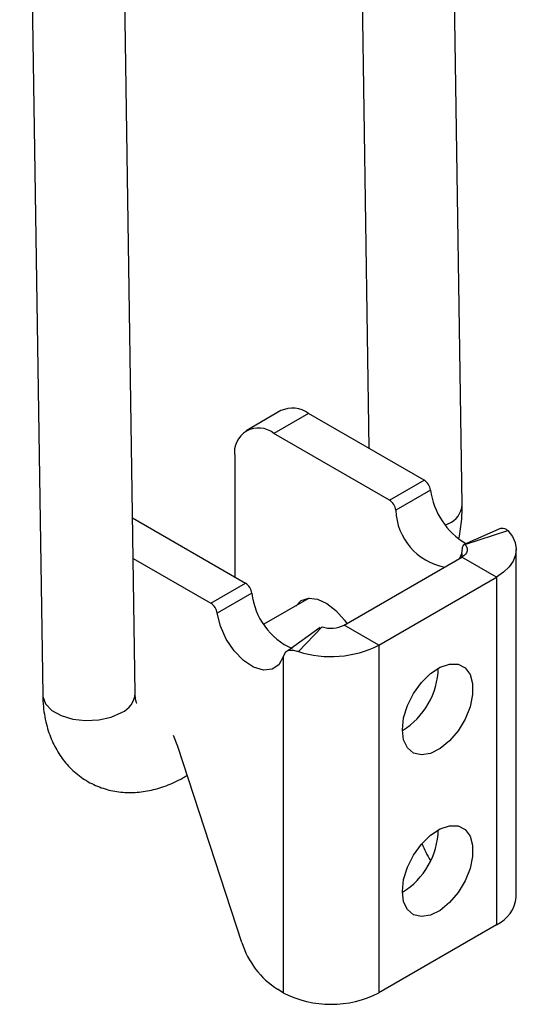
# Model space of a CAD drawing. Extents: x 39 to 407, y 33 to 280.
# Tile 44 of 48: x 302 to 328, y 135 to 188. Entities that reach past the tile are written whole.
import ezdxf

# ---------------------------------------------------------------- set-up
doc = ezdxf.new("R2010")
doc.units = 0
doc.layers.get('0').update_dxf_attribs({"linetype": 'CONTINUOUS'})

msp = doc.modelspace()

# ---------------------------------------------------------------- linework, layer by layer
at = {"color": 7, "linetype": 'CONTINUOUS'}
for p, q in [((301.5111, 234.5401), (302.7556, 151.4911)), ((307.7551, 151.5661), (306.9903, 202.6022)), ((319.9323, 195.1309), (320.3864, 164.824)), ((325.4327, 161.7712), (324.9765, 192.219)), ((315.6304, 166.8522), (313.7566, 165.7705)), ((317.1303, 166.7037), (315.2564, 165.622)), ((323.3683, 163.1026), (317.1303, 166.7037)), ((321.4945, 162.0208), (315.2564, 165.622)), ((313.1351, 164.3969), (313.1351, 157.8661)), ((321.4945, 162.0208), (323.3683, 163.1026)), ((323.7172, 162.5587), (321.8434, 161.477)), ((307.6129, 161.054), (313.7163, 157.5306)), ((327.538, 160.4993), (325.5295, 159.621)), ((325.5815, 159.6297), (327.8998, 160.3708)), ((325.3058, 158.8796), (325.4137, 159.1292)), ((325.4137, 159.1292), (325.4416, 159.3991)), ((328.3566, 140.5696), (328.3566, 159.3501)), ((307.6456, 158.8716), (311.8425, 156.4488)), ((319.0498, 155.268), (325.4137, 158.9419)), ((327.2876, 157.8601), (325.4137, 158.9419)), ((311.8425, 156.4488), (313.7163, 157.5306)), ((320.9236, 154.1863), (327.2876, 157.8601)), ((327.2876, 157.8601), (327.2876, 139.0797)), ((314.0652, 156.9867), (312.1914, 155.905)), ((317.1583, 156.7181), (314.7168, 155.3086)), ((317.7504, 155.1304), (316.0144, 153.878)), ((317.8582, 155.1712), (316.5745, 153.8329)), ((320.9236, 154.1863), (319.0498, 155.268)), ((315.8674, 153.7853), (315.7617, 153.5573)), ((320.9236, 154.1863), (320.9236, 135.4058)), ((315.7617, 153.5573), (315.7617, 135.4058)), ((310.0666, 148.7065), (309.8204, 149.3011)), ((313.5235, 138.1157), (310.0666, 148.7065)), ((310.4622, 147.0791), (310.5763, 147.145)), ((327.2876, 139.0797), (320.9236, 135.4058)), ((315.7617, 135.4058), (315.4474, 135.5873))]:
    msp.add_line(p, q, dxfattribs=at)
at = {"color": 8, "linetype": 'CONTINUOUS'}
for p, q in [((324.7005, 160.749), (324.5259, 160.6571)), ((325.4137, 159.1292), (325.4137, 158.9419)), ((310.4627, 147.0794), (310.5728, 147.1554))]:
    msp.add_line(p, q, dxfattribs=at)
at = {"color": 7, "linetype": 'CONTINUOUS', "flags": 128}
for points in [[(327.8998, 160.3708), (328.1424, 160.0613), (328.2957, 159.7334), (328.3558, 159.3955), (328.321, 159.0564), (328.1923, 158.7249), (327.973, 158.4097), (327.6688, 158.1189), (327.2876, 157.8601)], [(325.5815, 159.6297), (325.6479, 159.5449), (325.6899, 159.4551), (325.7064, 159.3625), (325.6969, 159.2696), (325.6616, 159.1788), (325.6015, 159.0924), (325.5182, 159.0128), (325.4137, 158.9419)], [(316.4351, 156.2919), (316.7354, 156.5891), (317.1355, 156.7163), (317.605, 156.6639), (318.1083, 156.4358), (318.6073, 156.0493), (319.0641, 155.5337), (319.1934, 155.3509)], [(315.7617, 153.5573), (315.5248, 153.1271), (315.1542, 152.8791), (314.6827, 152.8353), (314.1517, 152.9994), (313.6078, 153.3571), (313.0989, 153.8768), (312.6698, 154.5128), (312.3581, 155.2093), (312.1914, 155.905)], [(322.1964, 149.6135), (322.2672, 150.2492), (322.4743, 150.9195), (322.8025, 151.5747), (323.2272, 152.1661), (323.7172, 152.65), (324.2359, 152.9904), (324.7449, 153.1621), (325.2066, 153.1524), (325.5866, 152.962), (325.8567, 152.6049), (325.997, 152.1078), (325.997, 151.5074), (325.8567, 150.8483), (325.5866, 150.1793), (325.2066, 149.5501), (324.7449, 149.0074), (324.2359, 148.5914), (323.7172, 148.3329), (323.2272, 148.2511), (322.8025, 148.3522), (322.4743, 148.6285), (322.2672, 149.0596), (322.1964, 149.6135)], [(322.1964, 140.8766), (322.2672, 141.5122), (322.4743, 142.1825), (322.8025, 142.8377), (323.2272, 143.4291), (323.7172, 143.913), (324.2359, 144.2534), (324.7449, 144.4252), (325.2066, 144.4154), (325.5866, 144.225), (325.8567, 143.8679), (325.997, 143.3708), (325.997, 142.7704), (325.8567, 142.1113), (325.5866, 141.4423), (325.2066, 140.8132), (324.7449, 140.2704), (324.2359, 139.8544), (323.7172, 139.5959), (323.2272, 139.5142), (322.8025, 139.6152), (322.4743, 139.8915), (322.2672, 140.3226), (322.1964, 140.8766)]]:
    msp.add_lwpolyline(points, dxfattribs=at)
at = {"color": 8, "linetype": 'CONTINUOUS', "flags": 128}
msp.add_lwpolyline([(302.7556, 151.4911), (302.7619, 151.4022), (302.9131, 151.0094), (303.254, 150.6586), (303.7571, 150.3783), (304.3816, 150.1912), (305.0768, 150.1125), (305.7865, 150.1485), (306.4532, 150.2962), (307.0228, 150.5439)], dxfattribs=at)
at = {"color": 7, "linetype": 'CONTINUOUS'}
for centre, radius, start, end in [((316.2515, 165.477), 1.5089, 54.38271, 114.30716), ((314.4283, 164.6067), 1.3101, 50.797, 189.21393), ((322.9439, 162.4464), 0.7815, 8.26424, 57.10269), ((327.648, 163.0912), 3.9667, 187.71492, 239.25171), ((321.07, 161.3646), 0.7815, 8.26424, 57.10269), ((325.0977, 161.5942), 3.2564, 182.06392, 258.9302), ((313.2918, 156.8744), 0.7815, 8.26424, 57.10269), ((317.7812, 157.3978), 3.7387, 186.31196, 245.60609), ((311.418, 155.7926), 0.7815, 8.26424, 57.10269), ((318.3367, 156.6637), 1.5673, 252.22658, 297.0648), ((318.3207, 159.2805), 5.7206, 252.22662, 297.06476), ((320.0939, 153.0316), 4.0477, 301.29899, 358.70634), ((320.0938, 144.2946), 4.0478, 301.29955, 358.70578), ((328.0344, 145.3037), 5.1214, 201.07495, 212.63509), ((326.53, 140.7518), 1.8357, 294.37465, 354.3052), ((317.9704, 139.5033), 4.6584, 197.32942, 237.20711), ((318.3427, 140.387), 5.6101, 242.60967, 297.39033)]:
    msp.add_arc(centre, radius, start, end, dxfattribs=at)
at = {"color": 8, "linetype": 'CONTINUOUS'}
for centre, end in [((324.212, 161.8723), 355.26543), ((306.5343, 151.6672), 355.26541)]:
    msp.add_arc(centre, 1.2249, 293.50464, end, dxfattribs=at)
at = {"color": 7, "linetype": 'CONTINUOUS'}
for points, knots in [([(325.2534, 159.9358), (325.316, 160.2916), (325.4249, 160.9109), (325.4304, 161.5144), (325.4327, 161.7712)], [0, 0, 0, 0, 0.5746305, 1, 1, 1, 1]), ([(327.5425, 160.4763), (327.5773, 160.4898), (327.6523, 160.5189), (327.779, 160.4703), (327.8594, 160.4041), (327.8998, 160.3708)], [0, 0, 0, 0, 0.3014809, 0.6487911, 1, 1, 1, 1]), ([(325.4416, 159.3991), (325.4611, 159.4729), (325.4868, 159.5698), (325.5383, 159.6339), (325.5638, 159.6402), (325.5758, 159.6331), (325.5815, 159.6297)], [0, 0, 0, 0, 0.6476283, 0.8510212, 0.9299554, 1, 1, 1, 1]), ([(316.5745, 153.8329), (316.4903, 153.8527), (316.3323, 153.8899), (316.1309, 153.9043), (315.9709, 153.877), (315.9014, 153.8154), (315.8674, 153.7853)], [0, 0, 0, 0, 0.2923148, 0.5480158, 0.7787152, 1, 1, 1, 1]), ([(302.7556, 151.4911), (302.764, 151.2807), (302.7873, 150.6959), (302.9521, 149.8231), (303.2811, 148.9133), (303.7231, 148.1412), (304.2965, 147.4602), (304.9965, 146.9008), (305.8021, 146.4946), (306.6536, 146.2614), (307.5307, 146.1927), (308.4231, 146.2808), (309.3255, 146.5251), (310.004, 146.8217), (310.3794, 147.0326), (310.4622, 147.0791)], [0, 0, 0, 0, 0.0550969, 0.1531574, 0.2373362, 0.3180753, 0.3963035, 0.4808925, 0.5625096, 0.6424361, 0.7220753, 0.8031788, 0.8872369, 0.9751238, 1, 1, 1, 1]), ([(307.8394, 151.0267), (307.8417, 151.023), (307.849, 151.0113), (307.797, 151.1337), (307.7615, 151.353), (307.7563, 151.5259), (307.7551, 151.5661)], [0, 0, 0, 0, 0.1664113, 0.5223354, 0.8890648, 1, 1, 1, 1])]:
    msp.add_open_spline(points, degree=3, knots=knots, dxfattribs=at)

doc.saveas('drawing.dxf')
